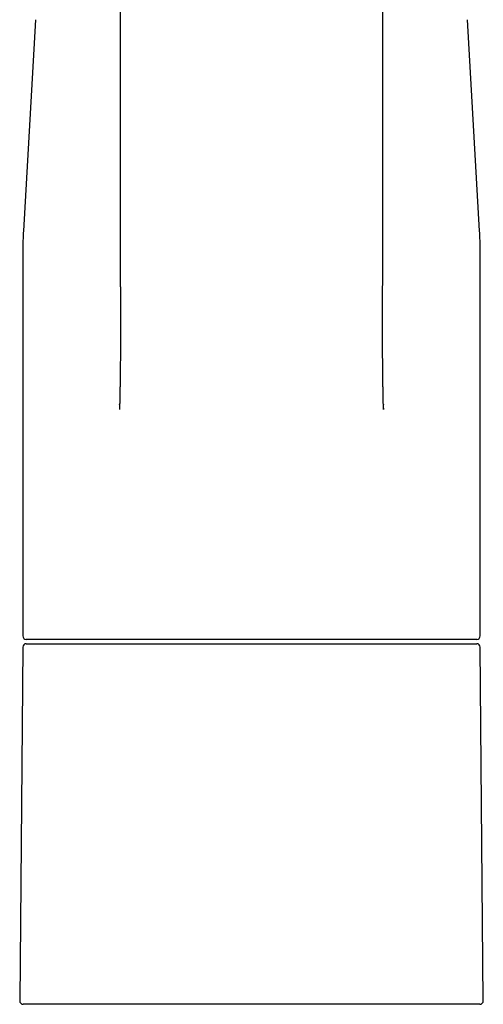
# Model space of a CAD drawing. Header units: millimetres. Extents: x 8 to 763, y 12 to 560.
# Tile 13 of 23: x 368 to 422, y 377 to 491. Entities that reach past the tile are written whole.
import ezdxf

# ---------------------------------------------------------------- set-up
doc = ezdxf.new("R2010")
doc.units = ezdxf.units.MM

msp = doc.modelspace()

# ---------------------------------------------------------------- linework, layer by layer
at = {"color": 7, "linetype": 'Continuous', "lineweight": 30}
for p, q in [((379.79, 532), (379.79, 469.81)), ((410.21, 469.81), (410.21, 532)), ((369.98, 491.03), (368.57, 466.56)), ((421.43, 466.56), (420.02, 491.03)), ((368.5, 464.26), (368.5, 419.61)), ((421.5, 419.61), (421.5, 464.26)), ((379.72, 446.38), (379.71, 445.84)), ((379.72, 446.38), (379.72, 446.43)), ((410.28, 446.43), (410.28, 446.38)), ((410.29, 445.84), (410.28, 446.38)), ((421.1, 419.21), (368.9, 419.21)), ((368.5, 418.32), (368.14, 377.32)), ((368.9, 418.71), (421.1, 418.71)), ((421.86, 377.32), (421.5, 418.32)), ((421.46, 376.91), (368.54, 376.91))]:
    msp.add_line(p, q, dxfattribs=at)
for centre, radius, start, end in [((408.5, 464.26), 40, 176.6981, 180), ((381.5, 464.26), 40, 0, 3.3019), ((368.9, 419.61), 0.4, 180, 270), ((421.1, 419.61), 0.4, 270, 0), ((368.9, 418.31), 0.4, 90, 179.5), ((421.1, 418.31), 0.4, 0.5, 90), ((368.54, 377.31), 0.4, 179.5, 270), ((421.46, 377.31), 0.4, 270, 0.5)]:
    msp.add_arc(centre, radius, start, end, dxfattribs=at)
for points, knots in [([(379.79, 469.84), (379.79, 469.78), (379.79, 469.66), (379.79, 469.48), (379.79, 469.29), (379.79, 469.11), (379.79, 468.94), (379.79, 468.78), (379.79, 468.61), (379.79, 468.46), (379.78, 468.3), (379.78, 468.15), (379.78, 468.01), (379.78, 467.87), (379.78, 467.74), (379.78, 467.61), (379.78, 467.49), (379.78, 467.38), (379.78, 467.27), (379.78, 467.17), (379.78, 467.07), (379.78, 466.98), (379.78, 466.9), (379.78, 466.83), (379.78, 466.75), (379.78, 466.69), (379.78, 466.6), (379.78, 466.5), (379.78, 466.38), (379.78, 466.27), (379.78, 466.17), (379.78, 466.07), (379.78, 465.99), (379.78, 465.93), (379.78, 465.89), (379.78, 465.84), (379.78, 465.79), (379.78, 465.74), (379.78, 465.67), (379.78, 465.6), (379.78, 465.52), (379.78, 465.44), (379.78, 465.35), (379.79, 465.25), (379.79, 465.14), (379.79, 465.04), (379.79, 464.94), (379.79, 464.84), (379.79, 464.73), (379.79, 464.6), (379.79, 464.46), (379.79, 464.32), (379.79, 464.2), (379.79, 464.08), (379.79, 463.97), (379.79, 463.85), (379.79, 463.75), (379.79, 463.65), (379.79, 463.56), (379.79, 463.48), (379.79, 463.4), (379.79, 463.32), (379.79, 463.25), (379.79, 463.17), (379.79, 463.1), (379.79, 463.01), (379.79, 462.93), (379.79, 462.84), (379.79, 462.74), (379.79, 462.65), (379.79, 462.56), (379.79, 462.47), (379.79, 462.39), (379.8, 462.32), (379.8, 462.26), (379.8, 462.2), (379.8, 462.13), (379.8, 462.07), (379.8, 462.02), (379.8, 461.97), (379.8, 461.92), (379.8, 461.88), (379.8, 461.85), (379.8, 461.81), (379.8, 461.78), (379.8, 461.75), (379.8, 461.71), (379.8, 461.66), (379.8, 461.61), (379.8, 461.55), (379.8, 461.49), (379.8, 461.42), (379.8, 461.34), (379.8, 461.17), (379.8, 460.87), (379.8, 460.58), (379.8, 460.38), (379.8, 460.31), (379.8, 460.25), (379.8, 460.19), (379.8, 460.14), (379.8, 460.09), (379.8, 460.06), (379.81, 460.02), (379.81, 459.99), (379.81, 459.96), (379.81, 459.93), (379.81, 459.89), (379.81, 459.85), (379.81, 459.8), (379.81, 459.75), (379.81, 459.69), (379.81, 459.62), (379.81, 459.55), (379.81, 459.48), (379.81, 459.41), (379.81, 459.32), (379.81, 459.22), (379.81, 459.09), (379.81, 458.99), (379.81, 458.89), (379.81, 458.82), (379.81, 458.76), (379.81, 458.7), (379.81, 458.65), (379.81, 458.61), (379.81, 458.57), (379.81, 458.54), (379.81, 458.51), (379.81, 458.48), (379.81, 458.45), (379.81, 458.41), (379.81, 458.37), (379.81, 458.32), (379.81, 458.27), (379.81, 458.21), (379.81, 458.14), (379.81, 458.06), (379.81, 457.99), (379.81, 457.9), (379.81, 457.79), (379.81, 457.67), (379.81, 457.55), (379.81, 457.45), (379.81, 457.37), (379.81, 457.32), (379.81, 457.26), (379.81, 457.22), (379.82, 457.17), (379.82, 457.13), (379.82, 457.1), (379.82, 457.07), (379.82, 457.05), (379.82, 457.02), (379.82, 456.99), (379.82, 456.95), (379.82, 456.9), (379.82, 456.84), (379.82, 456.77), (379.82, 456.69), (379.82, 456.61), (379.82, 456.52), (379.82, 456.42), (379.82, 456.32), (379.82, 456.21), (379.82, 456.1), (379.82, 455.98), (379.82, 455.86), (379.82, 455.73), (379.82, 455.6), (379.82, 455.46), (379.82, 455.33), (379.82, 455.19), (379.82, 455.04), (379.82, 454.9), (379.82, 454.74), (379.82, 454.58), (379.82, 454.41), (379.82, 454.23), (379.82, 454.05), (379.82, 453.86), (379.81, 453.66), (379.81, 453.45), (379.81, 453.22), (379.81, 452.99), (379.81, 452.74), (379.81, 452.45), (379.81, 452.14), (379.81, 451.84), (379.8, 451.53), (379.8, 451.23), (379.8, 450.93), (379.79, 450.62), (379.79, 450.32), (379.79, 450.02), (379.78, 449.73), (379.78, 449.46), (379.78, 449.2), (379.77, 448.95), (379.77, 448.74), (379.77, 448.57), (379.76, 448.43), (379.76, 448.3), (379.76, 448.17), (379.76, 448.05), (379.76, 447.93), (379.75, 447.82), (379.75, 447.71), (379.75, 447.61), (379.75, 447.51), (379.75, 447.42), (379.74, 447.33), (379.74, 447.26), (379.74, 447.2), (379.74, 447.14), (379.74, 447.1), (379.74, 447.07), (379.74, 447.05), (379.74, 447.02), (379.74, 446.99), (379.74, 446.96), (379.73, 446.92), (379.73, 446.88), (379.73, 446.83), (379.73, 446.77), (379.73, 446.71), (379.73, 446.65), (379.73, 446.58), (379.72, 446.51), (379.72, 446.46), (379.72, 446.43)], [0, 0, 0, 0, 0.007089, 0.0149494, 0.0225802, 0.0299815, 0.0371531, 0.0440952, 0.0508077, 0.0572907, 0.0638362, 0.0701299, 0.0761717, 0.0819618, 0.0875, 0.0927864, 0.0978211, 0.102604, 0.1071352, 0.1114147, 0.1154425, 0.1192187, 0.1225486, 0.1256547, 0.1285629, 0.131395, 0.1341667, 0.1392509, 0.1441186, 0.1487699, 0.1532048, 0.1574234, 0.1614256, 0.1631188, 0.1648913, 0.1668314, 0.1689389, 0.1712138, 0.1736561, 0.1767496, 0.1800756, 0.1836341, 0.1874251, 0.1917797, 0.1962058, 0.2005352, 0.2047678, 0.2089037, 0.2129428, 0.2190945, 0.2250412, 0.2308514, 0.2359253, 0.2408919, 0.2457513, 0.2504797, 0.2550025, 0.2593143, 0.2627733, 0.2660834, 0.269378, 0.2729269, 0.2758994, 0.2790338, 0.2823301, 0.2857882, 0.2894837, 0.2933478, 0.2973268, 0.3012231, 0.3050183, 0.3087124, 0.3123054, 0.3150853, 0.3178016, 0.3204541, 0.323043, 0.3255679, 0.3279544, 0.3301466, 0.3321446, 0.3337732, 0.3352452, 0.3365606, 0.337881, 0.3393635, 0.341008, 0.3428145, 0.3451269, 0.3476598, 0.3504133, 0.3533872, 0.3565668, 0.359793, 0.3750496, 0.3945797, 0.3976235, 0.4004828, 0.4031411, 0.4055984, 0.4078548, 0.4095816, 0.4111688, 0.4126166, 0.4139248, 0.4151029, 0.416349, 0.418006, 0.4198668, 0.4219314, 0.4241999, 0.4268753, 0.429681, 0.4325657, 0.4355296, 0.4385726, 0.4416946, 0.4467604, 0.4520215, 0.4574776, 0.4606877, 0.4636673, 0.4664165, 0.4689353, 0.4712236, 0.47286, 0.4743542, 0.4757061, 0.4769159, 0.4780303, 0.4793958, 0.4809949, 0.4828276, 0.4848937, 0.4871933, 0.4897264, 0.4929494, 0.4961545, 0.4993075, 0.5024085, 0.5078165, 0.5130585, 0.5181347, 0.523045, 0.5256402, 0.5280592, 0.5302932, 0.5323423, 0.5342066, 0.535886, 0.5373001, 0.5385498, 0.5396353, 0.5405585, 0.5414466, 0.5435717, 0.5458943, 0.5484142, 0.5511314, 0.5546235, 0.5583678, 0.5623327, 0.5665179, 0.5709236, 0.5755497, 0.5803961, 0.5854628, 0.5907497, 0.5962568, 0.6019841, 0.6079315, 0.6137405, 0.6197451, 0.6259452, 0.6323407, 0.6389317, 0.6461355, 0.653559, 0.661202, 0.6690645, 0.6771464, 0.6854476, 0.6954105, 0.7052953, 0.7150861, 0.7247828, 0.7384722, 0.7519698, 0.7652756, 0.7783897, 0.7913122, 0.8048085, 0.8180894, 0.8311551, 0.8440055, 0.8566408, 0.8690611, 0.8798132, 0.8903989, 0.9008184, 0.9068806, 0.9128542, 0.918614, 0.9241468, 0.9295469, 0.9347118, 0.9396415, 0.9443362, 0.9487959, 0.9529473, 0.9568721, 0.9605705, 0.9640424, 0.9664871, 0.9688056, 0.970998, 0.9719878, 0.9729496, 0.9739732, 0.9752217, 0.9766986, 0.9784037, 0.9803372, 0.9824988, 0.9848887, 0.9875067, 0.9903001, 0.9933135, 0.9965468, 1, 1, 1, 1]), ([(410.28, 446.43), (410.28, 446.47), (410.27, 446.54), (410.27, 446.65), (410.27, 446.76), (410.27, 446.86), (410.27, 446.94), (410.26, 447.02), (410.26, 447.08), (410.26, 447.14), (410.26, 447.2), (410.26, 447.31), (410.25, 447.49), (410.25, 447.69), (410.25, 447.85), (410.24, 447.96), (410.24, 448.07), (410.24, 448.17), (410.24, 448.26), (410.24, 448.33), (410.24, 448.4), (410.24, 448.46), (410.23, 448.52), (410.23, 448.57), (410.23, 448.62), (410.23, 448.67), (410.23, 448.72), (410.23, 448.79), (410.23, 448.9), (410.23, 449), (410.22, 449.1), (410.22, 449.17), (410.22, 449.24), (410.22, 449.32), (410.22, 449.39), (410.22, 449.47), (410.22, 449.56), (410.22, 449.66), (410.22, 449.76), (410.21, 449.87), (410.21, 449.99), (410.21, 450.11), (410.21, 450.24), (410.21, 450.37), (410.21, 450.5), (410.21, 450.63), (410.2, 450.77), (410.2, 450.9), (410.2, 451.05), (410.2, 451.19), (410.2, 451.34), (410.2, 451.5), (410.2, 451.65), (410.2, 451.8), (410.19, 451.94), (410.19, 452.08), (410.19, 452.21), (410.19, 452.34), (410.19, 452.46), (410.19, 452.59), (410.19, 452.71), (410.19, 452.83), (410.19, 452.94), (410.19, 453.05), (410.19, 453.14), (410.19, 453.23), (410.19, 453.31), (410.19, 453.39), (410.19, 453.49), (410.19, 453.61), (410.19, 453.76), (410.18, 453.93), (410.18, 454.11), (410.18, 454.25), (410.18, 454.34), (410.18, 454.39), (410.18, 454.44), (410.18, 454.5), (410.18, 454.55), (410.18, 454.59), (410.18, 454.64), (410.18, 454.69), (410.18, 454.72), (410.18, 454.76), (410.18, 454.78), (410.18, 454.81), (410.18, 454.83), (410.18, 454.86), (410.18, 454.89), (410.18, 454.92), (410.18, 454.96), (410.18, 455), (410.18, 455.06), (410.18, 455.13), (410.18, 455.2), (410.18, 455.28), (410.18, 455.37), (410.18, 455.46), (410.18, 455.56), (410.18, 455.65), (410.18, 455.75), (410.18, 455.86), (410.18, 455.97), (410.18, 456.09), (410.18, 456.2), (410.18, 456.31), (410.18, 456.42), (410.18, 456.53), (410.18, 456.63), (410.18, 456.7), (410.18, 456.76), (410.18, 456.8), (410.18, 456.85), (410.18, 456.89), (410.18, 456.92), (410.18, 456.95), (410.18, 456.97), (410.18, 456.99), (410.18, 457.01), (410.18, 457.03), (410.18, 457.05), (410.18, 457.08), (410.18, 457.11), (410.18, 457.16), (410.19, 457.21), (410.19, 457.27), (410.19, 457.33), (410.19, 457.4), (410.19, 457.47), (410.19, 457.54), (410.19, 457.62), (410.19, 457.69), (410.19, 457.79), (410.19, 457.92), (410.19, 458.04), (410.19, 458.13), (410.19, 458.19), (410.19, 458.24), (410.19, 458.3), (410.19, 458.35), (410.19, 458.39), (410.19, 458.43), (410.19, 458.47), (410.19, 458.5), (410.19, 458.53), (410.19, 458.57), (410.19, 458.6), (410.19, 458.65), (410.19, 458.7), (410.19, 458.75), (410.19, 458.82), (410.19, 458.89), (410.19, 458.96), (410.19, 459.03), (410.19, 459.11), (410.19, 459.19), (410.19, 459.26), (410.19, 459.33), (410.19, 459.4), (410.19, 459.47), (410.19, 459.55), (410.19, 459.65), (410.19, 459.77), (410.19, 459.9), (410.19, 460.05), (410.2, 460.19), (410.2, 460.33), (410.2, 460.46), (410.2, 460.57), (410.2, 460.68), (410.2, 460.8), (410.2, 460.91), (410.2, 461.02), (410.2, 461.13), (410.2, 461.22), (410.2, 461.31), (410.2, 461.4), (410.2, 461.49), (410.2, 461.58), (410.2, 461.68), (410.2, 461.79), (410.2, 461.92), (410.2, 462.06), (410.2, 462.2), (410.21, 462.34), (410.21, 462.49), (410.21, 462.63), (410.21, 462.77), (410.21, 462.91), (410.21, 463.04), (410.21, 463.16), (410.21, 463.28), (410.21, 463.4), (410.21, 463.51), (410.21, 463.62), (410.21, 463.71), (410.21, 463.8), (410.21, 463.89), (410.21, 463.99), (410.21, 464.1), (410.21, 464.21), (410.21, 464.31), (410.21, 464.42), (410.21, 464.51), (410.21, 464.6), (410.21, 464.69), (410.21, 464.77), (410.21, 464.85), (410.21, 464.92), (410.21, 465), (410.21, 465.1), (410.21, 465.21), (410.22, 465.32), (410.22, 465.44), (410.22, 465.56), (410.22, 465.68), (410.22, 465.77), (410.22, 465.83), (410.22, 465.87), (410.22, 465.91), (410.22, 465.95), (410.22, 465.99), (410.22, 466.03), (410.22, 466.08), (410.22, 466.14), (410.22, 466.21), (410.22, 466.28), (410.22, 466.35), (410.22, 466.43), (410.22, 466.52), (410.22, 466.61), (410.22, 466.71), (410.22, 466.81), (410.22, 466.93), (410.22, 467.05), (410.22, 467.18), (410.22, 467.31), (410.22, 467.45), (410.22, 467.59), (410.22, 467.73), (410.22, 467.88), (410.22, 468.03), (410.22, 468.19), (410.22, 468.36), (410.21, 468.53), (410.21, 468.7), (410.21, 468.88), (410.21, 469.07), (410.21, 469.26), (410.21, 469.46), (410.21, 469.65), (410.21, 469.78), (410.21, 469.84)], [0, 0, 0, 0, 0.0050859, 0.0099033, 0.0144521, 0.0187323, 0.0227437, 0.025707, 0.0285043, 0.0311356, 0.0336009, 0.0359743, 0.0465245, 0.0570016, 0.062183, 0.0671796, 0.0719739, 0.076566, 0.0800275, 0.0833014, 0.0863704, 0.0892343, 0.0915036, 0.0936262, 0.0957192, 0.0978625, 0.100056, 0.1022998, 0.1077875, 0.1135547, 0.1166047, 0.1197276, 0.1229232, 0.1261916, 0.1295327, 0.1330004, 0.1366615, 0.1409665, 0.1455119, 0.1502975, 0.1553236, 0.1605902, 0.1660972, 0.1718449, 0.1778333, 0.1834158, 0.1891925, 0.1951634, 0.2013286, 0.2076882, 0.2142422, 0.2209662, 0.2275674, 0.2339603, 0.2401449, 0.246121, 0.2518887, 0.2574478, 0.2627983, 0.2684427, 0.2738347, 0.2789739, 0.2838604, 0.2884942, 0.2924788, 0.2962553, 0.2998237, 0.3031839, 0.3063472, 0.3125219, 0.3187877, 0.3263658, 0.3340733, 0.34191, 0.3441274, 0.346355, 0.3485928, 0.3508407, 0.3530196, 0.3550289, 0.3571787, 0.3590923, 0.3607698, 0.362211, 0.3632982, 0.3642396, 0.3652712, 0.3664294, 0.367714, 0.369125, 0.3706626, 0.3723267, 0.374973, 0.377887, 0.3810687, 0.3845182, 0.3882355, 0.3922144, 0.3964482, 0.400553, 0.404872, 0.4094053, 0.4141527, 0.4191145, 0.4242906, 0.4288042, 0.433469, 0.4382851, 0.44325, 0.4457516, 0.4480452, 0.4501309, 0.4520085, 0.453678, 0.4551396, 0.4562267, 0.457161, 0.4579504, 0.4587341, 0.4595627, 0.4604362, 0.4613548, 0.4631555, 0.4651073, 0.4672102, 0.4697405, 0.4724598, 0.4753681, 0.478426, 0.4815645, 0.4847824, 0.4880798, 0.4914566, 0.4975929, 0.5039752, 0.50655, 0.5091601, 0.5116616, 0.5139709, 0.5161248, 0.5180796, 0.5198351, 0.5213915, 0.5227486, 0.5239895, 0.5253795, 0.5269284, 0.5286362, 0.5308766, 0.5333423, 0.5360333, 0.5389497, 0.542023, 0.5449915, 0.5485812, 0.5519596, 0.5551268, 0.5580827, 0.5608273, 0.5633788, 0.5674381, 0.571669, 0.5760715, 0.5821783, 0.5883922, 0.5947067, 0.6011252, 0.6058663, 0.6106696, 0.6155351, 0.620463, 0.6253399, 0.6300038, 0.6344534, 0.6383439, 0.6420608, 0.6457621, 0.6495149, 0.6533193, 0.6571752, 0.6624478, 0.6679331, 0.6736387, 0.6795645, 0.6857107, 0.691945, 0.6980893, 0.7041426, 0.7096647, 0.7151089, 0.7204606, 0.7256228, 0.7305772, 0.7353238, 0.7398625, 0.7434207, 0.7471892, 0.7511696, 0.755362, 0.7597664, 0.7643828, 0.7692066, 0.7733733, 0.7773527, 0.7811449, 0.7847498, 0.7881674, 0.7913977, 0.7944406, 0.7973195, 0.8018898, 0.8065884, 0.8114153, 0.8163402, 0.8214743, 0.8263509, 0.8309697, 0.8327137, 0.834418, 0.8360824, 0.8377071, 0.8393058, 0.8410235, 0.8432929, 0.8457893, 0.8485127, 0.8514633, 0.8546409, 0.8579828, 0.8615438, 0.8653239, 0.8693231, 0.8738878, 0.8787081, 0.883784, 0.8891155, 0.8947025, 0.9005452, 0.9062882, 0.9122585, 0.918456, 0.924881, 0.9315332, 0.9384129, 0.9455199, 0.9528543, 0.9604162, 0.9682055, 0.9760772, 0.9841683, 0.9924788, 1, 1, 1, 1]), ([(410.29, 446), (410.29, 445.98), (410.29, 445.93), (410.29, 445.88), (410.29, 445.84)], [0, 0, 0, 0, 0.239893, 1, 1, 1, 1])]:
    msp.add_open_spline(points, degree=3, knots=knots, dxfattribs=at)

doc.saveas('drawing.dxf')
